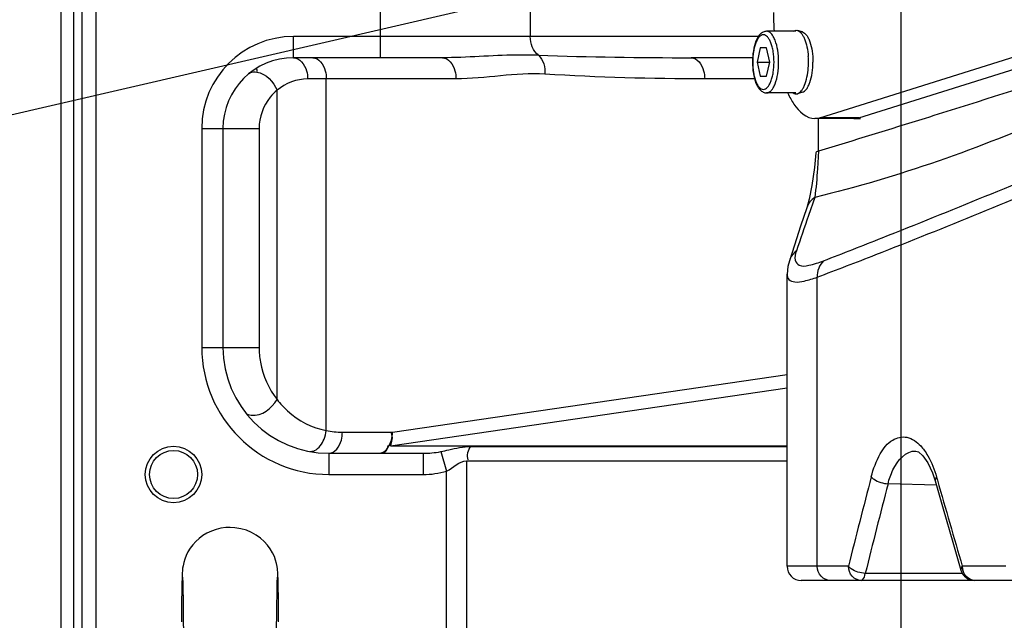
# Model space of a CAD drawing. Header units: millimetres. Extents: x 0 to 11890, y 0 to 8410.
# Tile 44 of 116: x 6529 to 6669, y 1662 to 1747. Entities that reach past the tile are written whole.
import ezdxf

# ---------------------------------------------------------------- set-up
doc = ezdxf.new("R2010")
doc.units = ezdxf.units.MM
doc.header["$LTSCALE"] = 653.95
doc.linetypes.add('CENTER', pattern=[0.6, 0.375, -0.075, 0.075, -0.075])
doc.layers.get('0').update_dxf_attribs({"linetype": 'CONTINUOUS'})
for name, color, linetype in [('204101000062_DXF_AXIS', 7, 'CONTINUOUS'), ('304102000127DXF_CONTINUOUS_LINE', 7, 'CONTINUOUS'), ('304103000034DXF_CONTINUOUS_LINE', 7, 'CONTINUOUS'), ('304104000311DXF_CONTINUOUS_LINE', 7, 'CONTINUOUS'), ('304105000340DXF_CONTINUOUS_LINE', 7, 'CONTINUOUS'), ('304106000109DXF_CONTINUOUS_LINE', 7, 'CONTINUOUS'), ('501023000062DXF_CONTINUOUS_LINE', 7, 'CONTINUOUS'), ('501038000001DXF_CONTINUOUS_LINE', 7, 'CONTINUOUS'), ('604006000002DXF_CONTINUOUS_LINE', 7, 'CONTINUOUS'), ('JISHUZIL_DXF_DIMENSION', 7, 'CONTINUOUS')]:
    doc.layers.add(name, color=color, linetype=linetype)
doc.styles.get("Standard").update_dxf_attribs({"font": 'txt', "width": 0.7})
doc.dimstyles.new('DIMSTYLE_6', dxfattribs={"dimtxt": 80, "dimasz": 70, "dimexe": 1.5, "dimexo": 0, "dimgap": 4, "dimtad": 0, "dimtih": 1, "dimtoh": 1, "dimdec": 1, "dimdsep": 46, "dimtxsty": 'Standard', "dimblk": '_FILLED', "dimblk1": '_FILLED', "dimblk2": '_FILLED', "dimcen": 0.09, "dimclrt": 5, "dimazin": 2, "dimtp": 0.5, "dimtm": 0.5, "dimtfac": 1, "dimtdec": 65535, "dimtofl": 0, "dimtmove": 0, "dimatfit": 3, "dimldrblk": '_FILLED', "dimfxl": 0, "dimtolj": 1, "dimarcsym": 0})

# ---------------------------------------------------------------- blocks, each defined once
blk = doc.blocks.new('*D12')
at = {"layer": 'JISHUZIL_DXF_DIMENSION', "color": 2, "linetype": 'Continuous', "transparency": 16777216}
blk.add_line((7782.55, 1762.67), (7249.91, 1762.67), dxfattribs=at)
for start, end in [(287.11792, 360), (193, 266.10474)]:
    blk.add_arc((6653.95, 1762.67), 610.96, start, end, dxfattribs=at)
for points in [[(7270.88, 1692.22), (7264.91, 1762.67), (7250.91, 1693.36)], [(6087.87, 1560.85), (6058.65, 1625.24), (6068.67, 1555.24)]]:
    blk.add_solid(points, dxfattribs=at)
blk = doc.blocks.new('_FILLED')
at = {"color": 0, "linetype": 'ByBlock'}
blk.add_solid([(0, 0), (-1, 0.1429), (-1, -0.1429)], dxfattribs=at)

msp = doc.modelspace()

# ---------------------------------------------------------------- linework, layer by layer
at = {"color": 4, "linetype": 'Continuous'}
msp.add_line((6653.947, 1762.673), (4703.581, 1312.395), dxfattribs=at)
msp.add_circle((6653.947, 1762.673), 316, dxfattribs=at)
at = {"layer": '204101000062_DXF_AXIS', "color": 7, "linetype": 'CENTER'}
msp.add_line((6653.947, 1762.673), (6653.947, 1651.852), dxfattribs=at)
at = {"layer": '304102000127DXF_CONTINUOUS_LINE', "color": 7, "linetype": 'Continuous'}
for p, q in [((6642.261, 1733.052), (6642.261, 1728.444)), ((6641.358, 1723.604), (6640.965, 1721.629)), ((6640.965, 1721.629), (6640.63, 1720.437)), ((6640.63, 1720.437), (6639.753, 1717.804)), ((6639.753, 1717.804), (6638.881, 1715.151)), ((6638.881, 1715.151), (6638.162, 1712.929)), ((6637.839, 1669.673), (6637.839, 1711.038)), ((6656.064, 1685.996), (6656.065, 1685.996)), ((6658.45, 1682.92), (6658.83, 1681.766)), ((6661.303, 1673.107), (6662.463, 1669.113)), ((6721.488, 1667.673), (6639.84, 1667.673))]:
    msp.add_line(p, q, dxfattribs=at)
at = {"layer": '304102000127DXF_CONTINUOUS_LINE', "color": 9, "linetype": 'Continuous'}
for p, q in [((6642.279, 1728.444), (6642.268, 1728.192)), ((6641.752, 1721.892), (6640.866, 1719.321)), ((6642.123, 1669.673), (6642.123, 1710.611)), ((6659.011, 1682.31), (6659.141, 1681.855)), ((6659.001, 1681.163), (6652.135, 1681.355)), ((6646.533, 1669.673), (6637.839, 1669.673)), ((6668.824, 1669.673), (6662.657, 1669.673)), ((6662.7, 1668.674), (6648.919, 1668.674))]:
    msp.add_line(p, q, dxfattribs=at)
at = {"layer": '304102000127DXF_CONTINUOUS_LINE', "color": 7, "linetype": 'Continuous'}
for points in [[(6641.908, 1728.228), (6641.706, 1726.141), (6641.358, 1723.604)], [(6638.163, 1712.932), (6637.945, 1712.094), (6637.839, 1711.039)], [(6656.064, 1685.996), (6656.443, 1685.866), (6657.077, 1685.332), (6657.782, 1684.343), (6658.45, 1682.92)], [(6658.83, 1681.766), (6659.947, 1677.833), (6661.303, 1673.107)]]:
    msp.add_lwpolyline(points, dxfattribs=at)
at = {"layer": '304102000127DXF_CONTINUOUS_LINE', "color": 9, "linetype": 'Continuous'}
for centre, radius, start, end in [((7791.489, 1323.543), 1216.787, 161.018394, 161.26731), ((7970.511, 1338.953), 1364.659, 165.425511, 165.974933), ((8096.25, 2090.146), 1493.984, 195.860129, 196.346413), ((7978.751, 1338.153), 1370.291, 165.495302, 166.042309), ((6664.968, 1669.674), 2.311, 180.03249, 193.05919)]:
    msp.add_arc(centre, radius, start, end, dxfattribs=at)
at = {"layer": '304102000127DXF_CONTINUOUS_LINE', "color": 7, "linetype": 'Continuous'}
for centre, start, end in [((6639.839, 1669.673), 180, 270), ((6664.383, 1669.673), 196.26891, 269.99992)]:
    msp.add_arc(centre, 2, start, end, dxfattribs=at)
for points, knots in [([(6688.064, 1742.939), (6685.962, 1742.243), (6677.395, 1739.425), (6668.807, 1736.676), (6662.318, 1734.633)], [0, 0, 0, 0, 0.2456086, 1, 1, 1, 1]), ([(6662.318, 1734.633), (6660.673, 1734.116), (6654.002, 1732.025), (6647.32, 1729.968), (6642.279, 1728.444)], [0, 0, 0, 0, 0.2466971, 1, 1, 1, 1]), ([(6642.279, 1728.444), (6642.185, 1728.415), (6642.057, 1728.374), (6641.911, 1728.275), (6641.908, 1728.228)], [0, 0, 0, 0, 0.6739804, 1, 1, 1, 1])]:
    msp.add_open_spline(points, degree=3, knots=knots, dxfattribs=at)
at = {"layer": '304102000127DXF_CONTINUOUS_LINE', "color": 9, "linetype": 'Continuous'}
for points, knots in [([(6688.368, 1739.554), (6684.37, 1737.489), (6669.349, 1730.332), (6653.552, 1724.738), (6641.752, 1721.892)], [0, 0, 0, 0, 0.270484, 1, 1, 1, 1]), ([(6642.268, 1728.192), (6642.234, 1727.448), (6642.118, 1725.344), (6641.958, 1723.238), (6641.752, 1721.892)], [0, 0, 0, 0, 0.3535863, 1, 1, 1, 1]), ([(6643.005, 1712.924), (6645.773, 1713.994), (6658.299, 1718.903), (6670.742, 1724.024), (6680.421, 1728.059)], [0, 0, 0, 0, 0.2205386, 1, 1, 1, 1]), ([(6642.123, 1710.611), (6644.886, 1711.653), (6657.545, 1716.536), (6670.098, 1721.689), (6679.867, 1725.84)], [0, 0, 0, 0, 0.217678, 1, 1, 1, 1]), ([(6639.158, 1714.318), (6639.015, 1713.897), (6638.737, 1713.101), (6639.63, 1712.034), (6641.251, 1712.32), (6642.327, 1712.661), (6643.005, 1712.924)], [0, 0, 0, 0, 0.2305751, 0.3878713, 0.6225903, 1, 1, 1, 1]), ([(6637.839, 1711.038), (6637.839, 1710.766), (6638.014, 1710.138), (6639.098, 1709.838), (6640.46, 1710.069), (6641.515, 1710.394), (6642.123, 1710.611)], [0, 0, 0, 0, 0.1637382, 0.3394417, 0.6110583, 1, 1, 1, 1]), ([(6649.765, 1682.354), (6650.057, 1683.479), (6650.758, 1685.396), (6652.452, 1687.678), (6654.963, 1688.256), (6656.24, 1687.282), (6656.765, 1686.717)], [0, 0, 0, 0, 0.3332174, 0.58412, 0.778845, 1, 1, 1, 1]), ([(6652.135, 1681.355), (6652.314, 1682.03), (6652.907, 1683.936), (6654.671, 1686.074), (6656.064, 1685.996)], [0, 0, 0, 0, 0.3334927, 1, 1, 1, 1]), ([(6657.265, 1686.109), (6657.45, 1685.856), (6658.207, 1684.678), (6658.714, 1683.354), (6659.011, 1682.31)], [0, 0, 0, 0, 0.2236362, 1, 1, 1, 1]), ([(6649.765, 1682.354), (6649.873, 1682.212), (6650.552, 1681.647), (6651.444, 1681.394), (6652.135, 1681.355)], [0, 0, 0, 0, 0.2046495, 1, 1, 1, 1]), ([(6659.011, 1682.31), (6658.94, 1682.226), (6658.826, 1682.06), (6658.807, 1681.85), (6658.83, 1681.766)], [0, 0, 0, 0, 0.5581755, 1, 1, 1, 1]), ([(6643.952, 1667.673), (6643.479, 1667.673), (6642.474, 1668.144), (6642.123, 1669.169), (6642.123, 1669.673)], [0, 0, 0, 0, 0.4841918, 1, 1, 1, 1]), ([(6648.919, 1668.674), (6648.223, 1668.707), (6647.325, 1668.961), (6646.639, 1669.529), (6646.533, 1669.673)], [0, 0, 0, 0, 0.7951645, 1, 1, 1, 1]), ([(6648.339, 1667.673), (6647.871, 1667.673), (6646.874, 1668.15), (6646.533, 1669.17), (6646.533, 1669.673)], [0, 0, 0, 0, 0.4820678, 1, 1, 1, 1]), ([(6662.657, 1669.673), (6662.581, 1669.587), (6662.461, 1669.416), (6662.437, 1669.198), (6662.462, 1669.112)], [0, 0, 0, 0, 0.5615446, 1, 1, 1, 1]), ([(6648.339, 1667.673), (6648.401, 1667.673), (6648.785, 1667.873), (6648.855, 1668.341), (6648.919, 1668.674)], [0, 0, 0, 0, 0.154624, 1, 1, 1, 1])]:
    msp.add_open_spline(points, degree=3, knots=knots, dxfattribs=at)
for points in [[(6641.752, 1721.891), (6641.242, 1721.553), (6640.825, 1721.018), (6640.63, 1720.437)], [(6639.158, 1714.318), (6638.702, 1713.978), (6638.337, 1713.473), (6638.163, 1712.932)], [(6643.005, 1712.924), (6642.397, 1712.366), (6642.072, 1711.434), (6642.123, 1710.611)], [(6656.765, 1686.717), (6656.944, 1686.525), (6657.11, 1686.32), (6657.265, 1686.109)], [(6664.383, 1667.673), (6663.64, 1667.673), (6662.885, 1668.429), (6662.717, 1669.152)]]:
    msp.add_open_spline(points, degree=3, dxfattribs=at)
at = {"layer": '304103000034DXF_CONTINUOUS_LINE', "color": 7, "linetype": 'Continuous'}
for p, q in [((6537.947, 1876.673), (6537.947, 1648.673)), ((6589.033, 1741.673), (6567.947, 1741.673)), ((6632.936, 1741.673), (6624.26, 1741.673)), ((6557.947, 1731.673), (6557.947, 1700.673)), ((6572.947, 1685.673), (6586.292, 1685.673))]:
    msp.add_line(p, q, dxfattribs=at)
at = {"layer": '304103000034DXF_CONTINUOUS_LINE', "color": 9, "linetype": 'Continuous'}
for p, q in [((6539.947, 1876.673), (6539.947, 1648.673)), ((6535.015, 1660.168), (6535.015, 1834.673)), ((6536.775, 1834.672), (6536.775, 1660.171)), ((6580.258, 1741.673), (6580.258, 1761.673)), ((6601.472, 1758.673), (6601.472, 1744.673)), ((6567.947, 1741.673), (6567.947, 1744.673)), ((6633.783, 1744.673), (6567.947, 1744.673)), ((6590.945, 1738.673), (6569.938, 1738.673)), ((6572.579, 1688.892), (6572.579, 1738.673)), ((6633.241, 1738.673), (6626.173, 1738.673)), ((6565.614, 1693.283), (6565.614, 1737.073)), ((6554.947, 1731.673), (6554.947, 1700.673)), ((6554.947, 1731.673), (6563.068, 1731.673)), ((6563.068, 1731.673), (6563.068, 1700.673)), ((6554.947, 1700.673), (6563.068, 1700.673)), ((6581.952, 1688.673), (6637.839, 1696.805)), ((6581.664, 1686.745), (6637.839, 1694.918)), ((6574.859, 1688.673), (6581.952, 1688.673)), ((6581.664, 1686.745), (6637.839, 1686.745)), ((6593.008, 1686.633), (6637.839, 1686.633)), ((6572.947, 1685.673), (6572.947, 1682.673)), ((6586.292, 1685.673), (6586.292, 1682.673)), ((6588.783, 1685.912), (6589.614, 1683.152)), ((6592.442, 1684.593), (6592.442, 1660.675)), ((6592.442, 1684.593), (6637.839, 1684.593)), ((6589.614, 1660.673), (6589.614, 1683.152)), ((6572.947, 1682.673), (6586.292, 1682.673))]:
    msp.add_line(p, q, dxfattribs=at)
at = {"layer": '304103000034DXF_CONTINUOUS_LINE', "color": 7, "linetype": 'Continuous'}
for radius in [4, 3.4]:
    msp.add_circle((6550.947, 1682.673), radius, dxfattribs=at)
for centre, radius, start, end in [((6653.947, 1762.673), 225, 72.65327, 219.29549), ((6567.947, 1731.673), 10, 90, 180), ((6572.947, 1700.673), 15, 180, 270)]:
    msp.add_arc(centre, radius, start, end, dxfattribs=at)
at = {"layer": '304103000034DXF_CONTINUOUS_LINE', "color": 9, "linetype": 'Continuous'}
for centre, radius, start, end in [((6567.947, 1731.673), 13, 90, 180), ((6623.609, 2395.657), 653.984, 268.160604, 270.057072), ((6572.947, 1700.673), 18, 180, 270), ((6574.862, 1700.699), 12.026, 259.05795, 269.98787)]:
    msp.add_arc(centre, radius, start, end, dxfattribs=at)
for points in [[(6602.617, 1742.01), (6601.838, 1742.581), (6601.472, 1743.707), (6601.472, 1744.673)], [(6602.616, 1742.01), (6603.339, 1741.407), (6603.588, 1740.287), (6603.552, 1739.346)], [(6603.552, 1739.346), (6599.353, 1739.612), (6595.154, 1738.673), (6590.945, 1738.673)], [(6626.173, 1738.673), (6618.629, 1738.673), (6611.081, 1738.869), (6603.552, 1739.346)], [(6569.938, 1738.673), (6568.401, 1738.673), (6566.785, 1738.068), (6565.614, 1737.073)], [(6572.27, 1687.673), (6572.427, 1688.062), (6572.531, 1688.476), (6572.579, 1688.892)], [(6570.909, 1686.058), (6571.549, 1686.351), (6572.006, 1687.021), (6572.27, 1687.673)], [(6581.664, 1686.745), (6581.912, 1687.285), (6582.067, 1687.987), (6581.809, 1688.523)], [(6593.008, 1686.633), (6592.66, 1686.101), (6592.371, 1685.343), (6592.632, 1684.763)], [(6586.292, 1685.673), (6587.126, 1685.673), (6587.965, 1685.748), (6588.783, 1685.912)], [(6589.614, 1683.152), (6590.55, 1683.644), (6591.384, 1684.595), (6592.442, 1684.593)], [(6586.292, 1682.673), (6587.411, 1682.673), (6588.543, 1682.829), (6589.614, 1683.152)]]:
    msp.add_open_spline(points, degree=3, dxfattribs=at)
for points, knots in [([(6602.617, 1742.01), (6601.565, 1742.043), (6597.033, 1742.09), (6592.511, 1741.673), (6589.033, 1741.673)], [0, 0, 0, 0, 0.232331, 1, 1, 1, 1]), ([(6567.947, 1741.673), (6568.817, 1741.673), (6569.831, 1740.269), (6569.938, 1739.059), (6569.938, 1738.673)], [0, 0, 0, 0, 0.6927211, 1, 1, 1, 1]), ([(6570.666, 1741.673), (6571.52, 1741.673), (6572.479, 1740.245), (6572.579, 1739.059), (6572.579, 1738.673)], [0, 0, 0, 0, 0.6886446, 1, 1, 1, 1]), ([(6589.033, 1741.673), (6589.886, 1741.673), (6590.845, 1740.245), (6590.945, 1739.059), (6590.945, 1738.673)], [0, 0, 0, 0, 0.6886446, 1, 1, 1, 1]), ([(6624.26, 1741.673), (6625.114, 1741.673), (6626.073, 1740.245), (6626.173, 1739.059), (6626.173, 1738.673)], [0, 0, 0, 0, 0.6886446, 1, 1, 1, 1]), ([(6561.583, 1739.387), (6561.618, 1739.415), (6561.691, 1739.468), (6561.769, 1739.512), (6561.81, 1739.532)], [0, 0, 0, 0, 0.4969056, 1, 1, 1, 1]), ([(6561.81, 1739.532), (6562.096, 1739.671), (6563.796, 1739.732), (6565.126, 1738.255), (6565.614, 1737.073)], [0, 0, 0, 0, 0.19926, 1, 1, 1, 1]), ([(6565.614, 1737.073), (6565.258, 1736.779), (6563.821, 1735.346), (6563.068, 1733.236), (6563.068, 1731.673)], [0, 0, 0, 0, 0.2281204, 1, 1, 1, 1]), ([(6563.068, 1700.673), (6563.068, 1699.972), (6563.294, 1697.34), (6564.424, 1694.805), (6565.614, 1693.283)], [0, 0, 0, 0, 0.2663339, 1, 1, 1, 1]), ([(6561.129, 1691.436), (6561.317, 1691.195), (6563.166, 1690.639), (6564.846, 1692.083), (6565.614, 1693.283)], [0, 0, 0, 0, 0.176464, 1, 1, 1, 1]), ([(6565.614, 1693.283), (6566.056, 1692.699), (6567.932, 1690.638), (6570.571, 1689.292), (6572.579, 1688.892)], [0, 0, 0, 0, 0.2634045, 1, 1, 1, 1]), ([(6572.947, 1685.673), (6573.8, 1685.673), (6574.759, 1687.101), (6574.859, 1688.287), (6574.859, 1688.673)], [0, 0, 0, 0, 0.6886446, 1, 1, 1, 1]), ([(6580.039, 1685.673), (6580.893, 1685.673), (6581.852, 1687.101), (6581.952, 1688.287), (6581.952, 1688.673)], [0, 0, 0, 0, 0.6886449, 1, 1, 1, 1]), ([(6570.281, 1685.926), (6570.386, 1685.922), (6570.602, 1685.943), (6570.808, 1686.012), (6570.909, 1686.058)], [0, 0, 0, 0, 0.4859181, 1, 1, 1, 1]), ([(6588.783, 1685.912), (6589.172, 1685.99), (6590.563, 1686.302), (6591.975, 1686.635), (6593.008, 1686.633)], [0, 0, 0, 0, 0.2772507, 1, 1, 1, 1])]:
    msp.add_open_spline(points, degree=3, knots=knots, dxfattribs=at)
at = {"layer": '304103000034DXF_CONTINUOUS_LINE', "color": 7, "linetype": 'Continuous'}
msp.add_open_spline([(6580.039, 1685.673), (6580.323, 1685.673), (6581.029, 1685.723), (6581.333, 1686.434), (6581.366, 1686.785)], degree=3, knots=[0, 0, 0, 0, 0.4457122, 1, 1, 1, 1], dxfattribs=at)
at = {"layer": '304104000311DXF_CONTINUOUS_LINE', "color": 7, "linetype": 'Continuous'}
msp.add_arc((6653.947, 1762.673), 94, 193.81997, 194.13848, dxfattribs=at)
at = {"layer": '304105000340DXF_CONTINUOUS_LINE', "color": 7, "linetype": 'Continuous'}
for p, q in [((6642.491, 1733.163), (6683.517, 1746.056)), ((6648.014, 1733.163), (6689.04, 1746.056)), ((6641.776, 1733.052), (6642.491, 1733.163)), ((6647.299, 1733.052), (6641.776, 1733.052)), ((6648.014, 1733.163), (6647.299, 1733.052))]:
    msp.add_line(p, q, dxfattribs=at)
at = {"layer": '304105000340DXF_CONTINUOUS_LINE', "color": 9, "linetype": 'Continuous'}
msp.add_line((6648.014, 1733.163), (6642.491, 1733.163), dxfattribs=at)
at = {"layer": '304105000340DXF_CONTINUOUS_LINE', "color": 7, "linetype": 'Continuous'}
msp.add_arc((6673.831, 1748.044), 37.916, 179.98862, 183.98322, dxfattribs=at)
msp.add_open_spline([(6637.971, 1736.644), (6638.213, 1736.114), (6639.004, 1734.575), (6640.574, 1733.051), (6641.776, 1733.052)], degree=3, knots=[0, 0, 0, 0, 0.3266817, 1, 1, 1, 1], dxfattribs=at)
at = {"layer": '304106000109DXF_CONTINUOUS_LINE', "color": 7, "linetype": 'Continuous'}
for q in [(6648.014, 1733.163), (6648.22, 1733.052)]:
    msp.add_line((6647.299, 1733.052), q, dxfattribs=at)
at = {"layer": '501023000062DXF_CONTINUOUS_LINE', "color": 7, "linetype": 'Continuous'}
for p, q in [((6639.086, 1745.413), (6634.944, 1745.413)), ((6634.033, 1743.053), (6633.581, 1741.053)), ((6634.935, 1743.053), (6634.033, 1743.053)), ((6635.386, 1741.053), (6634.935, 1743.053)), ((6633.581, 1741.053), (6635.386, 1741.053)), ((6633.581, 1741.053), (6634.033, 1739.053)), ((6634.935, 1739.053), (6635.386, 1741.053)), ((6634.033, 1739.053), (6634.935, 1739.053)), ((6639.086, 1736.693), (6634.944, 1736.693))]:
    msp.add_line(p, q, dxfattribs=at)
for points, knots in [([(6634.944, 1745.413), (6634.777, 1745.413), (6634.436, 1745.33), (6634.016, 1745.011), (6633.682, 1744.563), (6633.307, 1743.787), (6633.012, 1742.6), (6632.936, 1741.589), (6632.936, 1741.053)], [0, 0, 0, 0, 0.0966555, 0.1946223, 0.2994744, 0.4164861, 0.6902487, 1, 1, 1, 1]), ([(6632.936, 1741.053), (6632.936, 1740.517), (6633.012, 1739.506), (6633.307, 1738.318), (6633.682, 1737.543), (6634.016, 1737.095), (6634.436, 1736.776), (6634.777, 1736.693), (6634.944, 1736.693)], [0, 0, 0, 0, 0.3097539, 0.5835171, 0.7005282, 0.8053792, 0.9033426, 1, 1, 1, 1])]:
    msp.add_open_spline(points, degree=3, knots=knots, dxfattribs=at)
at = {"layer": '501023000062DXF_CONTINUOUS_LINE', "color": 9, "linetype": 'Continuous'}
for points, knots in [([(6635.992, 1741.053), (6635.992, 1741.547), (6635.94, 1742.27), (6635.754, 1743.178), (6635.572, 1743.76), (6635.35, 1744.243), (6635.094, 1744.61), (6634.807, 1744.851), (6634.484, 1744.941), (6634.161, 1744.851), (6633.874, 1744.61), (6633.618, 1744.243), (6633.396, 1743.76), (6633.213, 1743.178), (6633.028, 1742.27), (6632.976, 1741.547), (6632.976, 1741.053)], [0, 0, 0, 0, 0.1678449, 0.245076, 0.3146672, 0.3749124, 0.424993, 0.4655992, 0.4999998, 0.5344005, 0.5750067, 0.6250875, 0.6853329, 0.7549241, 0.8321553, 1, 1, 1, 1]), ([(6636.648, 1741.053), (6636.648, 1741.611), (6636.571, 1742.656), (6636.28, 1743.877), (6635.922, 1744.656), (6635.633, 1745.07), (6635.309, 1745.343), (6635.058, 1745.413), (6634.944, 1745.413)], [0, 0, 0, 0, 0.3358239, 0.629187, 0.7497254, 0.8499265, 0.9311713, 1, 1, 1, 1]), ([(6632.976, 1741.053), (6632.976, 1740.559), (6633.028, 1739.836), (6633.213, 1738.928), (6633.396, 1738.345), (6633.618, 1737.863), (6633.874, 1737.496), (6634.161, 1737.255), (6634.484, 1737.164), (6634.807, 1737.255), (6635.094, 1737.496), (6635.35, 1737.863), (6635.572, 1738.345), (6635.754, 1738.928), (6635.94, 1739.836), (6635.992, 1740.559), (6635.992, 1741.053)], [0, 0, 0, 0, 0.1678449, 0.245076, 0.3146672, 0.3749124, 0.424993, 0.4655992, 0.4999998, 0.5344005, 0.5750067, 0.6250875, 0.6853329, 0.7549241, 0.8321553, 1, 1, 1, 1]), ([(6634.944, 1736.693), (6635.058, 1736.693), (6635.309, 1736.763), (6635.633, 1737.035), (6635.922, 1737.449), (6636.28, 1738.228), (6636.571, 1739.449), (6636.648, 1740.495), (6636.648, 1741.053)], [0, 0, 0, 0, 0.0688287, 0.1500736, 0.2502751, 0.3708139, 0.6641769, 1, 1, 1, 1])]:
    msp.add_open_spline(points, degree=3, knots=knots, dxfattribs=at)
at = {"layer": '501038000001DXF_CONTINUOUS_LINE', "color": 7, "linetype": 'Continuous'}
for p, q in [((6552.151, 1667.917), (6552.138, 1667.403)), ((6552.233, 1668.034), (6552.24, 1667.841)), ((6552.24, 1667.841), (6552.248, 1667.56)), ((6565.744, 1667.881), (6565.73, 1668.337)), ((6565.757, 1667.316), (6565.744, 1667.881)), ((6552.138, 1667.403), (6552.119, 1666.398)), ((6552.248, 1667.56), (6552.262, 1666.976)), ((6552.262, 1666.976), (6552.276, 1666.181)), ((6565.607, 1665.553), (6565.623, 1666.506)), ((6565.623, 1666.506), (6565.638, 1667.246)), ((6565.638, 1667.246), (6565.647, 1667.622)), ((6565.77, 1666.625), (6565.757, 1667.316)), ((6565.791, 1665.334), (6565.77, 1666.625)), ((6552.119, 1666.398), (6552.092, 1664.55)), ((6552.276, 1666.181), (6552.292, 1665.155)), ((6552.292, 1665.155), (6552.309, 1663.888)), ((6565.591, 1664.387), (6565.607, 1665.553)), ((6565.811, 1663.723), (6565.791, 1665.334)), ((6552.092, 1664.55), (6552.061, 1661.808)), ((6552.309, 1663.888), (6552.326, 1662.378)), ((6565.574, 1663.008), (6565.591, 1664.387)), ((6565.833, 1661.808), (6565.811, 1663.723)), ((6552.326, 1662.378), (6552.351, 1659.982)), ((6565.551, 1660.836), (6565.574, 1663.008))]:
    msp.add_line(p, q, dxfattribs=at)
for points in [[(6558.947, 1675.173), (6558.369, 1675.149), (6557.655, 1675.052), (6556.963, 1674.886), (6556.302, 1674.653), (6555.679, 1674.36), (6555.098, 1674.013), (6554.565, 1673.617), (6554.084, 1673.181), (6553.659, 1672.713), (6553.291, 1672.222), (6552.982, 1671.717), (6552.73, 1671.207), (6552.532, 1670.699), (6552.386, 1670.207), (6552.289, 1669.763), (6552.236, 1669.413), (6552.209, 1669.168), (6552.194, 1668.981), (6552.184, 1668.821), (6552.176, 1668.667), (6552.169, 1668.505), (6552.163, 1668.329), (6552.151, 1667.917)], [(6565.73, 1668.337), (6565.723, 1668.533), (6565.715, 1668.714), (6565.705, 1668.89), (6565.692, 1669.082), (6565.668, 1669.322), (6565.624, 1669.648), (6565.54, 1670.073), (6565.409, 1670.555), (6565.223, 1671.068), (6564.972, 1671.604), (6564.652, 1672.147), (6564.261, 1672.681), (6563.8, 1673.191), (6563.268, 1673.667), (6562.666, 1674.097), (6561.998, 1674.471), (6561.268, 1674.776), (6560.483, 1675.002), (6559.651, 1675.137), (6558.947, 1675.173)], [(6552.229, 1668.124), (6552.229, 1668.122), (6552.231, 1668.094), (6552.233, 1668.034)], [(6565.647, 1667.622), (6565.655, 1667.903), (6565.659, 1668.005), (6565.662, 1668.078), (6565.664, 1668.118), (6565.664, 1668.123)]]:
    msp.add_lwpolyline(points, dxfattribs=at)
at = {"layer": '604006000002DXF_CONTINUOUS_LINE', "color": 7, "linetype": 'Continuous'}
for p, q in [((6640.007, 1745.327), (6639.302, 1745.526)), ((6640.007, 1736.778), (6639.302, 1736.58))]:
    msp.add_line(p, q, dxfattribs=at)
for centre, start, end in [((6629.501, 1741.055), 359.98722, 3.9886), ((6629.501, 1741.05), 356.0114, 0.01278)]:
    msp.add_arc(centre, 11.367, start, end, dxfattribs=at)
for points, knots in [([(6638.68, 1745.416), (6638.773, 1745.476), (6638.977, 1745.567), (6639.201, 1745.554), (6639.302, 1745.526)], [0, 0, 0, 0, 0.5157835, 1, 1, 1, 1]), ([(6639.302, 1745.526), (6639.515, 1745.466), (6639.816, 1745.214), (6640.11, 1744.775), (6640.418, 1744.136), (6640.697, 1743.149), (6640.809, 1742.301), (6640.84, 1741.846)], [0, 0, 0, 0, 0.1598766, 0.2634416, 0.3838973, 0.6700912, 1, 1, 1, 1]), ([(6640.007, 1745.327), (6640.243, 1745.261), (6640.569, 1744.954), (6640.873, 1744.438), (6641.185, 1743.68), (6641.436, 1742.538), (6641.503, 1741.566), (6641.503, 1741.053)], [0, 0, 0, 0, 0.1562321, 0.2608306, 0.3835064, 0.673823, 1, 1, 1, 1]), ([(6640.007, 1736.778), (6640.243, 1736.845), (6640.569, 1737.152), (6640.873, 1737.668), (6641.185, 1738.426), (6641.436, 1739.568), (6641.503, 1740.539), (6641.503, 1741.053)], [0, 0, 0, 0, 0.1562321, 0.2608306, 0.3835064, 0.673823, 1, 1, 1, 1]), ([(6639.302, 1736.58), (6639.515, 1736.64), (6639.816, 1736.892), (6640.11, 1737.33), (6640.418, 1737.97), (6640.697, 1738.956), (6640.809, 1739.804), (6640.84, 1740.26)], [0, 0, 0, 0, 0.1598766, 0.2634416, 0.3838973, 0.6700912, 1, 1, 1, 1]), ([(6638.68, 1736.689), (6638.773, 1736.629), (6638.977, 1736.539), (6639.201, 1736.551), (6639.302, 1736.58)], [0, 0, 0, 0, 0.5157835, 1, 1, 1, 1])]:
    msp.add_open_spline(points, degree=3, knots=knots, dxfattribs=at)

# ---------------------------------------------------------------- dimensions: what is measured, and where the dimension line sits
at = {"layer": 'JISHUZIL_DXF_DIMENSION', "color": 2, "linetype": 'Continuous'}
dim = msp.add_angular_dim_2l(base=(6723.11, 1155.641), line1=((6064.6, 1626.611), (6058.647, 1625.237)), line2=((7776.437, 1762.673), (7782.547, 1762.673)), dimstyle='DIMSTYLE_6', dxfattribs=at)
dim.commit()
dim.dimension.update_dxf_attribs({"geometry": '*D12', "text_midpoint": (6612.443, 1115.641), "dimtype": 162})

doc.saveas('drawing.dxf')
